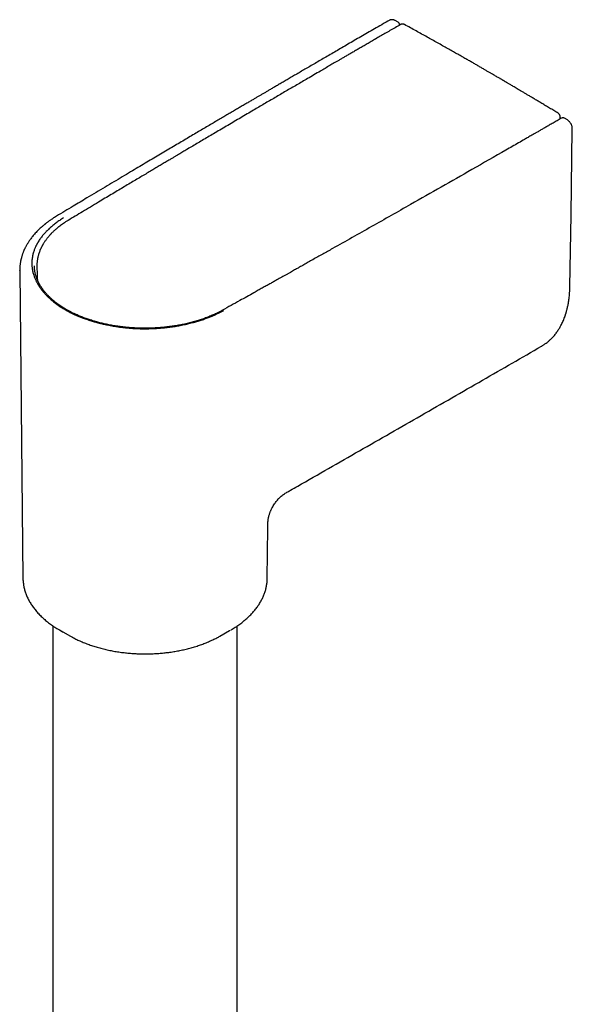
# Model space of a CAD drawing. Header units: millimetres. Extents: x 8 to 771, y 12 to 1627.
# Tile 42 of 93: x 624 to 690, y 667 to 784. Entities that reach past the tile are written whole.
import ezdxf

# ---------------------------------------------------------------- set-up
doc = ezdxf.new("R2010")
doc.units = ezdxf.units.MM

msp = doc.modelspace()

# ---------------------------------------------------------------- linework, layer by layer
at = {"color": 7, "linetype": 'Continuous', "lineweight": 30}
for p, q in [((668.84, 783.82), (668.51, 784)), ((688.09, 772.31), (688.09, 772.55)), ((688.95, 772.19), (688.62, 772.39)), ((688.95, 772.19), (688.96, 772.19)), ((623.92, 754.28), (623.93, 754.3)), ((623.92, 754.28), (624.31, 717.73)), ((625.67, 754.86), (625.67, 754.87)), ((625.97, 754.85), (625.97, 754.83)), ((625.97, 754.83), (625.98, 753.81)), ((625.98, 753.81), (625.98, 753.79)), ((625.98, 753.8), (625.98, 753.81)), ((685.88, 745.32), (685.9, 745.33)), ((653.31, 717.73), (653.38, 723.75)), ((653.31, 717.73), (653.31, 717.74)), ((627.86, 712.11), (627.86, 456.64)), ((628.77, 711.54), (629.94, 710.88)), ((647.69, 710.88), (648.85, 711.54)), ((649.76, 456.65), (649.76, 712.11))]:
    msp.add_line(p, q, dxfattribs=at)
at = {"color": 7, "linetype": 'Continuous', "lineweight": 30, "flags": 128}
for points in [[(689.25, 752.42), (689.38, 760.9), (689.53, 771.15)], [(648.45, 711.32), (648.67, 711.44), (648.94, 711.59)], [(629.94, 710.88), (630.18, 710.75), (630.32, 710.68)]]:
    msp.add_lwpolyline(points, dxfattribs=at)
at = {"color": 7, "linetype": 'Continuous', "lineweight": 30}
for centre, radius, start, end in [((635.58, 723.53), 13.78, 238.9804, 242.4204), ((641.55, 721.7), 12.44, 297.6939, 299.5616)]:
    msp.add_arc(centre, radius, start, end, dxfattribs=at)
for points, knots in [([(667.78, 784.01), (667.56, 783.88), (667.05, 783.59), (666.27, 783.14), (665.44, 782.66), (664.63, 782.19), (663.85, 781.74), (663.09, 781.3), (662.36, 780.87), (661.66, 780.46), (660.97, 780.06), (660.29, 779.67), (659.64, 779.29), (659, 778.92), (658.39, 778.56), (657.8, 778.22), (657.24, 777.89), (656.69, 777.57), (656.17, 777.27), (655.67, 776.98), (655.2, 776.7), (654.74, 776.43), (654.31, 776.18), (653.9, 775.94), (653.52, 775.72), (653.17, 775.52), (652.86, 775.33), (652.55, 775.15), (652.24, 774.97), (651.92, 774.78), (651.57, 774.58), (651.19, 774.35), (650.78, 774.11), (650.34, 773.85), (649.88, 773.59), (649.41, 773.31), (648.91, 773.01), (648.4, 772.71), (647.87, 772.4), (647.31, 772.07), (646.72, 771.72), (646.11, 771.36), (645.48, 770.99), (644.82, 770.61), (644.15, 770.21), (643.45, 769.79), (642.73, 769.37), (641.99, 768.93), (641.23, 768.48), (640.44, 768.01), (639.63, 767.53), (638.8, 767.04), (637.95, 766.53), (637.05, 766), (636.09, 765.43), (635.08, 764.82), (634.05, 764.21), (632.98, 763.57), (632.27, 763.14), (631.9, 762.93)], [0, 0, 0, 0, 0.018207, 0.041826, 0.064831, 0.087224, 0.109004, 0.129798, 0.150001, 0.169613, 0.188633, 0.207433, 0.225617, 0.243185, 0.260137, 0.276475, 0.292196, 0.307302, 0.321793, 0.335668, 0.348927, 0.361571, 0.373599, 0.385012, 0.395809, 0.405166, 0.414005, 0.422333, 0.430759, 0.439705, 0.449171, 0.460064, 0.471573, 0.483698, 0.496438, 0.509793, 0.523509, 0.537818, 0.552722, 0.568218, 0.584643, 0.601686, 0.619348, 0.637627, 0.656525, 0.67604, 0.696174, 0.716926, 0.738296, 0.760285, 0.782891, 0.806115, 0.829958, 0.854419, 0.882039, 0.910408, 0.939524, 0.969388, 1, 1, 1, 1]), ([(669.12, 783.51), (668.91, 783.39), (668.5, 783.15), (667.89, 782.8), (667.3, 782.46), (666.73, 782.13), (666.19, 781.81), (665.67, 781.51), (665.17, 781.22), (664.69, 780.95), (664.24, 780.68), (663.8, 780.43), (663.37, 780.18), (662.97, 779.95), (662.59, 779.73), (662.23, 779.52), (661.89, 779.32), (661.58, 779.14), (661.28, 778.96), (661, 778.8), (660.73, 778.64), (660.45, 778.48), (660.18, 778.32), (659.9, 778.16), (659.46, 777.9), (658.86, 777.55), (657.92, 777), (656.81, 776.35), (655.53, 775.61), (654.24, 774.85), (652.96, 774.1), (651.85, 773.45), (650.92, 772.9), (650.16, 772.45), (649.4, 772), (648.64, 771.55), (647.88, 771.11), (647.14, 770.67), (646.44, 770.26), (645.77, 769.86), (645.11, 769.47), (644.48, 769.1), (643.99, 768.81), (643.64, 768.6), (643.41, 768.47), (643.18, 768.33), (642.92, 768.18), (642.65, 768.01), (642.36, 767.84), (642.06, 767.66), (641.7, 767.45), (641.3, 767.21), (640.84, 766.94), (640.35, 766.65), (639.84, 766.34), (639.3, 766.02), (638.73, 765.68), (638.13, 765.33), (637.51, 764.96), (636.86, 764.57), (636.19, 764.17), (635.49, 763.75), (634.78, 763.32), (634.03, 762.88), (633.53, 762.58), (633.27, 762.42)], [0, 0, 0, 0, 0.017466, 0.034351, 0.050653, 0.066374, 0.081514, 0.095817, 0.109558, 0.122739, 0.135358, 0.147657, 0.159372, 0.170502, 0.181048, 0.19101, 0.200388, 0.209181, 0.21739, 0.225053, 0.232615, 0.240208, 0.247831, 0.255484, 0.263167, 0.284452, 0.305964, 0.341373, 0.377122, 0.412872, 0.448622, 0.484372, 0.505605, 0.526838, 0.548071, 0.569305, 0.590538, 0.611566, 0.630877, 0.649682, 0.66798, 0.685772, 0.703058, 0.708989, 0.715142, 0.721782, 0.728909, 0.736522, 0.744622, 0.753208, 0.762281, 0.774377, 0.787242, 0.800876, 0.815279, 0.830452, 0.846393, 0.863103, 0.880582, 0.89883, 0.917847, 0.937273, 0.95744, 0.978349, 1, 1, 1, 1]), ([(668.51, 784), (668.47, 784.01), (668.42, 784.04), (668.34, 784.07), (668.28, 784.08), (668.24, 784.09), (668.2, 784.09), (668.15, 784.1), (668.09, 784.1), (668.02, 784.09), (667.94, 784.08), (667.86, 784.05), (667.81, 784.02), (667.78, 784.01)], [0, 0, 0, 0, 0.134059, 0.241932, 0.323072, 0.377116, 0.422332, 0.472174, 0.555696, 0.664515, 0.759258, 0.871352, 1, 1, 1, 1]), ([(669.03, 783.46), (669.03, 783.49), (669.03, 783.55), (669.01, 783.62), (668.97, 783.69), (668.94, 783.74), (668.89, 783.78), (668.85, 783.81), (668.83, 783.82)], [0, 0, 0, 0, 0.181858, 0.409047, 0.54058, 0.683586, 0.837198, 1, 1, 1, 1]), ([(669.61, 783.52), (669.6, 783.52), (669.57, 783.54), (669.52, 783.56), (669.45, 783.57), (669.38, 783.58), (669.31, 783.58), (669.24, 783.56), (669.18, 783.54), (669.14, 783.53), (669.12, 783.51), (669.12, 783.51)], [0, 0, 0, 0, 0.070551, 0.201929, 0.334213, 0.467593, 0.602428, 0.73938, 0.862768, 0.985556, 1, 1, 1, 1]), ([(687.85, 772.99), (687.68, 773.09), (687.34, 773.3), (686.84, 773.6), (686.37, 773.88), (685.92, 774.15), (685.49, 774.41), (685.09, 774.65), (684.71, 774.88), (684.35, 775.09), (684.01, 775.29), (683.69, 775.48), (683.4, 775.66), (683.12, 775.82), (682.87, 775.97), (682.63, 776.11), (682.43, 776.23), (682.24, 776.34), (682.08, 776.44), (681.94, 776.52), (681.81, 776.59), (681.71, 776.65), (681.62, 776.71), (681.54, 776.75), (681.48, 776.79), (681.43, 776.82), (681.38, 776.85), (681.32, 776.88), (681.25, 776.92), (681.15, 776.98), (681.02, 777.06), (680.87, 777.14), (680.71, 777.24), (680.52, 777.35), (680.3, 777.48), (680.05, 777.62), (679.77, 777.79), (679.47, 777.96), (679.14, 778.15), (678.79, 778.36), (678.42, 778.57), (678.04, 778.79), (677.64, 779.02), (677.22, 779.26), (676.78, 779.51), (676.31, 779.78), (675.81, 780.06), (675.27, 780.36), (674.71, 780.68), (674.13, 781.01), (673.52, 781.35), (672.91, 781.7), (672.28, 782.04), (671.64, 782.4), (670.98, 782.76), (670.3, 783.14), (669.84, 783.39), (669.61, 783.52)], [0, 0, 0, 0, 0.028415, 0.055617, 0.081604, 0.106377, 0.129937, 0.151894, 0.17268, 0.192295, 0.210739, 0.228316, 0.244679, 0.259827, 0.273762, 0.286483, 0.297795, 0.307936, 0.316906, 0.324705, 0.331443, 0.337029, 0.341879, 0.346069, 0.349597, 0.35242, 0.354849, 0.357692, 0.361013, 0.366955, 0.373996, 0.382134, 0.391369, 0.401702, 0.413133, 0.427218, 0.442607, 0.459299, 0.477292, 0.496588, 0.517186, 0.537799, 0.55957, 0.582498, 0.606584, 0.631827, 0.659865, 0.689206, 0.719848, 0.751792, 0.785039, 0.819588, 0.853355, 0.88828, 0.924362, 0.961602, 1, 1, 1, 1]), ([(688.09, 772.55), (688.09, 772.57), (688.09, 772.6), (688.08, 772.66), (688.07, 772.72), (688.04, 772.78), (688.01, 772.83), (687.97, 772.89), (687.93, 772.93), (687.89, 772.97), (687.86, 772.98), (687.85, 772.99)], [0, 0, 0, 0, 0.079961, 0.196832, 0.317202, 0.440105, 0.564847, 0.690951, 0.818105, 0.946117, 1, 1, 1, 1]), ([(688.22, 772.39), (688.05, 772.29), (687.73, 772.1), (687.26, 771.83), (686.81, 771.58), (686.39, 771.33), (686, 771.11), (685.64, 770.9), (685.31, 770.71), (685.01, 770.54), (684.74, 770.39), (684.5, 770.25), (684.28, 770.12), (684.07, 770), (683.7, 769.78), (683.14, 769.46), (682.4, 769.04), (680.56, 767.98), (676.54, 765.68), (671.22, 762.65), (665.71, 759.52), (662.42, 757.67), (660.48, 756.58), (659.9, 756.25), (659.31, 755.92), (658.74, 755.6), (658.19, 755.29), (657.66, 754.99), (657.25, 754.76), (656.96, 754.6), (656.76, 754.49), (656.55, 754.37), (656.31, 754.23), (656.05, 754.08), (655.77, 753.93), (655.46, 753.76), (655.14, 753.58), (654.8, 753.39), (654.43, 753.18), (654.03, 752.96), (653.62, 752.72), (653.18, 752.48), (652.72, 752.22), (652.24, 751.95), (651.91, 751.77), (651.74, 751.67)], [0, 0, 0, 0, 0.0137774, 0.0268166, 0.0391174, 0.0506799, 0.0615041, 0.07159, 0.0809375, 0.0888574, 0.0961569, 0.102836, 0.1088946, 0.1144454, 0.1199725, 0.1399741, 0.1603844, 0.1811629, 0.2928131, 0.4921882, 0.6190632, 0.7459381, 0.7618881, 0.7778381, 0.793788, 0.8095292, 0.8246396, 0.8391073, 0.8529323, 0.8577063, 0.8630446, 0.8689829, 0.8755212, 0.8826597, 0.8902547, 0.8984285, 0.9071812, 0.9165127, 0.9266313, 0.9373526, 0.9486766, 0.9606034, 0.9731328, 0.986265, 1, 1, 1, 1]), ([(688.62, 772.39), (688.61, 772.4), (688.57, 772.42), (688.51, 772.44), (688.45, 772.45), (688.38, 772.44), (688.3, 772.43), (688.25, 772.4), (688.23, 772.39)], [0, 0, 0, 0, 0.163578, 0.319217, 0.465451, 0.601301, 0.839793, 1, 1, 1, 1]), ([(689.53, 771.15), (689.53, 771.19), (689.53, 771.28), (689.5, 771.42), (689.47, 771.54), (689.42, 771.64), (689.38, 771.73), (689.32, 771.82), (689.26, 771.91), (689.2, 771.99), (689.12, 772.06), (689.04, 772.13), (688.98, 772.17), (688.95, 772.19)], [0, 0, 0, 0, 0.118463, 0.224844, 0.321497, 0.41648, 0.489124, 0.570357, 0.660857, 0.735379, 0.816168, 0.903994, 1, 1, 1, 1]), ([(631.9, 762.93), (631.36, 762.6), (630.15, 761.88), (628.95, 761.16), (628.29, 760.76)], [0, 0, 0, 0, 0.45248, 1, 1, 1, 1]), ([(633.27, 762.42), (632.64, 762.04), (631.44, 761.32), (630.23, 760.6), (629.66, 760.25)], [0, 0, 0, 0, 0.523373, 1, 1, 1, 1]), ([(628.29, 760.76), (628.21, 760.71), (628.06, 760.62), (627.86, 760.49), (627.67, 760.36), (627.5, 760.25), (627.36, 760.14), (627.23, 760.05), (627.12, 759.97), (627.03, 759.89), (626.95, 759.84), (626.9, 759.79), (626.85, 759.75), (626.8, 759.71), (626.73, 759.65), (626.61, 759.55), (626.45, 759.41), (626.27, 759.24), (626.06, 759.04), (625.87, 758.84), (625.69, 758.64), (625.53, 758.45), (625.38, 758.27), (625.24, 758.09), (625.12, 757.92), (625.01, 757.76), (624.93, 757.63), (624.86, 757.52), (624.8, 757.42), (624.74, 757.31), (624.67, 757.19), (624.61, 757.07), (624.55, 756.95), (624.5, 756.85), (624.45, 756.75), (624.41, 756.66), (624.37, 756.56), (624.32, 756.44), (624.27, 756.3), (624.23, 756.17), (624.18, 756.04), (624.15, 755.91), (624.12, 755.8), (624.09, 755.7), (624.07, 755.61), (624.05, 755.51), (624.02, 755.4), (624.01, 755.3), (623.99, 755.19), (623.97, 755.08), (623.96, 754.97), (623.94, 754.84), (623.93, 754.71), (623.93, 754.58), (623.92, 754.44), (623.92, 754.33), (623.92, 754.28)], [0, 0, 0, 0, 0.028843, 0.055358, 0.079552, 0.10143, 0.120993, 0.138245, 0.153923, 0.167038, 0.177589, 0.185578, 0.191958, 0.19859, 0.205523, 0.226148, 0.249091, 0.279385, 0.312756, 0.349016, 0.378526, 0.408951, 0.438216, 0.466148, 0.492494, 0.515997, 0.536886, 0.550932, 0.566149, 0.582328, 0.59913, 0.616552, 0.63401, 0.649638, 0.663296, 0.674963, 0.689243, 0.706333, 0.725163, 0.744476, 0.763421, 0.779954, 0.795421, 0.808441, 0.821559, 0.835026, 0.848839, 0.862832, 0.876918, 0.891409, 0.907463, 0.924521, 0.942842, 0.962411, 0.98171, 1, 1, 1, 1]), ([(629.12, 760.55), (628.97, 760.45), (628.67, 760.27), (628.26, 759.97), (627.86, 759.67), (627.5, 759.36), (627.16, 759.04), (626.85, 758.71), (626.57, 758.37), (626.3, 758.01), (626.14, 757.76), (626.07, 757.62), (626.06, 757.62), (626.06, 757.62), (626.06, 757.62), (626.06, 757.62), (626.06, 757.61), (626.05, 757.59), (626.04, 757.57), (626.02, 757.54), (625.99, 757.49), (625.95, 757.41), (625.9, 757.33), (625.85, 757.22), (625.8, 757.11), (625.74, 756.98), (625.68, 756.83), (625.62, 756.66), (625.56, 756.47), (625.51, 756.31), (625.48, 756.19), (625.47, 756.11), (625.45, 756.04), (625.44, 755.97), (625.42, 755.84), (625.39, 755.65), (625.37, 755.41), (625.36, 755.18), (625.37, 754.97), (625.38, 754.79), (625.4, 754.62), (625.41, 754.5), (625.43, 754.42), (625.44, 754.38), (625.44, 754.33), (625.45, 754.29), (625.46, 754.23), (625.48, 754.17), (625.51, 754.04), (625.55, 753.87), (625.62, 753.67), (625.69, 753.48), (625.76, 753.31), (625.83, 753.15), (625.89, 753.02), (625.96, 752.89), (626.02, 752.78), (626.07, 752.69), (626.12, 752.62), (626.16, 752.55), (626.2, 752.47), (626.26, 752.38), (626.33, 752.29), (626.42, 752.16), (626.55, 751.98), (626.72, 751.77), (626.9, 751.56), (627.09, 751.36), (627.26, 751.19), (627.41, 751.04), (627.58, 750.89), (627.76, 750.74), (627.95, 750.58), (628.16, 750.42), (628.37, 750.26), (628.58, 750.11), (628.78, 749.98), (628.97, 749.86), (629.14, 749.76), (629.33, 749.65), (629.54, 749.53), (629.8, 749.39), (630.08, 749.25), (630.4, 749.09), (630.76, 748.94), (631.15, 748.78), (631.52, 748.64), (631.85, 748.52), (632.12, 748.43), (632.39, 748.34), (632.63, 748.27), (632.86, 748.2), (633.08, 748.14), (633.27, 748.09), (633.45, 748.04), (633.63, 748), (633.84, 747.95), (634.09, 747.9), (634.37, 747.84), (634.68, 747.78), (634.97, 747.72), (635.23, 747.68), (635.45, 747.65), (635.67, 747.61), (635.88, 747.59), (636.08, 747.56), (636.28, 747.54), (636.61, 747.5), (637.07, 747.46), (637.65, 747.42), (638.23, 747.4), (638.81, 747.39), (639.4, 747.4), (640.01, 747.43), (640.64, 747.47), (641.28, 747.53), (641.91, 747.61), (642.53, 747.7), (643.14, 747.81), (643.73, 747.94), (644.3, 748.08), (644.84, 748.22), (645.36, 748.38), (645.86, 748.55), (646.23, 748.69), (646.47, 748.78), (646.59, 748.83), (646.72, 748.88), (646.85, 748.93), (646.98, 748.99), (647.12, 749.05), (647.31, 749.14), (647.55, 749.26), (647.85, 749.4), (648.04, 749.51), (648.14, 749.57)], [0, 0, 0, 0, 0.015799, 0.031539, 0.047229, 0.062879, 0.078496, 0.094088, 0.10966, 0.125221, 0.14264, 0.142892, 0.143004, 0.143021, 0.143066, 0.143169, 0.143428, 0.144125, 0.145004, 0.146123, 0.148615, 0.151821, 0.155742, 0.160083, 0.165059, 0.170668, 0.176911, 0.183791, 0.192096, 0.201175, 0.204189, 0.20728, 0.210448, 0.213693, 0.216108, 0.226845, 0.236997, 0.246563, 0.255535, 0.262686, 0.269388, 0.275645, 0.277652, 0.279608, 0.281515, 0.283371, 0.285178, 0.287848, 0.291718, 0.300937, 0.309505, 0.317427, 0.324704, 0.331338, 0.337331, 0.342683, 0.347394, 0.351465, 0.354895, 0.35714, 0.360548, 0.364692, 0.368947, 0.373316, 0.382504, 0.392145, 0.402239, 0.412785, 0.419646, 0.426685, 0.434447, 0.442217, 0.449634, 0.458585, 0.466962, 0.474766, 0.481998, 0.488657, 0.494745, 0.500262, 0.507794, 0.516123, 0.525252, 0.535179, 0.545903, 0.557423, 0.569734, 0.577752, 0.585394, 0.592554, 0.599233, 0.605431, 0.611051, 0.616209, 0.620905, 0.625141, 0.63066, 0.636972, 0.64408, 0.651984, 0.660687, 0.665922, 0.671407, 0.677145, 0.682273, 0.687089, 0.691867, 0.696607, 0.711166, 0.725338, 0.739115, 0.752492, 0.767243, 0.781527, 0.796801, 0.812459, 0.827956, 0.843268, 0.858639, 0.874259, 0.888482, 0.902785, 0.916925, 0.9309, 0.944704, 0.948313, 0.951754, 0.955398, 0.959242, 0.963287, 0.967534, 0.97198, 0.980652, 0.989993, 1, 1, 1, 1]), ([(629.66, 760.25), (629.57, 760.2), (629.38, 760.08), (629.13, 759.91), (628.89, 759.75), (628.68, 759.59), (628.5, 759.45), (628.32, 759.31), (628.16, 759.17), (628.02, 759.04), (627.9, 758.92), (627.79, 758.82), (627.71, 758.74), (627.65, 758.67), (627.6, 758.63), (627.56, 758.58), (627.51, 758.52), (627.44, 758.45), (627.37, 758.36), (627.28, 758.26), (627.19, 758.15), (627.1, 758.03), (627.01, 757.9), (626.92, 757.78), (626.83, 757.65), (626.76, 757.53), (626.7, 757.44), (626.66, 757.36), (626.62, 757.29), (626.58, 757.23), (626.55, 757.16), (626.51, 757.08), (626.46, 756.99), (626.4, 756.86), (626.33, 756.7), (626.26, 756.51), (626.19, 756.31), (626.14, 756.14), (626.11, 756), (626.08, 755.9), (626.06, 755.81), (626.05, 755.73), (626.03, 755.63), (626.01, 755.51), (625.99, 755.38), (625.98, 755.25), (625.97, 755.11), (625.97, 754.97), (625.97, 754.87), (625.97, 754.83)], [0, 0, 0, 0, 0.041209, 0.079896, 0.116082, 0.149785, 0.181018, 0.209791, 0.239328, 0.265748, 0.289049, 0.309162, 0.326075, 0.337119, 0.346189, 0.354162, 0.364703, 0.378216, 0.394701, 0.414158, 0.436334, 0.458225, 0.478968, 0.504398, 0.527859, 0.549352, 0.565034, 0.57865, 0.590189, 0.600122, 0.611662, 0.625419, 0.641393, 0.659586, 0.691405, 0.723636, 0.75602, 0.78856, 0.808902, 0.825953, 0.839699, 0.852898, 0.86963, 0.889937, 0.912312, 0.935311, 0.957586, 0.979145, 1, 1, 1, 1]), ([(647.99, 749.59), (647.95, 749.56), (647.87, 749.52), (647.75, 749.45), (647.64, 749.39), (647.52, 749.33), (647.4, 749.27), (647.24, 749.19), (647.03, 749.1), (646.78, 748.99), (646.43, 748.84), (646, 748.67), (645.49, 748.49), (644.95, 748.32), (644.39, 748.16), (643.8, 748.01), (643.21, 747.88), (642.61, 747.77), (642.01, 747.68), (641.4, 747.6), (640.79, 747.54), (640.18, 747.49), (639.56, 747.46), (638.94, 747.45), (638.32, 747.45), (637.7, 747.48), (637.08, 747.51), (636.47, 747.57), (635.86, 747.64), (635.26, 747.73), (634.66, 747.83), (634.1, 747.94), (633.57, 748.07), (633.06, 748.2), (632.55, 748.35), (632.05, 748.52), (631.55, 748.69), (631.07, 748.88), (630.72, 749.04), (630.47, 749.15), (630.32, 749.22), (630.17, 749.29), (630.04, 749.36), (629.93, 749.42), (629.86, 749.46), (629.8, 749.49), (629.76, 749.51), (629.71, 749.54), (629.65, 749.57), (629.57, 749.61), (629.44, 749.68), (629.27, 749.79), (629.04, 749.93), (628.8, 750.08), (628.55, 750.25), (628.31, 750.43), (628.09, 750.6), (627.91, 750.75), (627.74, 750.9), (627.59, 751.03), (627.46, 751.16), (627.34, 751.28), (627.24, 751.38), (627.15, 751.48), (627.06, 751.58), (626.97, 751.69), (626.87, 751.8), (626.76, 751.94), (626.66, 752.08), (626.55, 752.24), (626.45, 752.38), (626.37, 752.51), (626.31, 752.61), (626.26, 752.7), (626.22, 752.77), (626.19, 752.83), (626.17, 752.88), (626.14, 752.93), (626.12, 752.98), (626.09, 753.04), (626.06, 753.12), (626.02, 753.21), (625.97, 753.32), (625.93, 753.44), (625.88, 753.58), (625.84, 753.72), (625.79, 753.88), (625.75, 754.06), (625.72, 754.24), (625.69, 754.44), (625.67, 754.65), (625.67, 754.79), (625.67, 754.86)], [0, 0, 0, 0, 0.005937, 0.011208, 0.015944, 0.020908, 0.026218, 0.031875, 0.041467, 0.051918, 0.063164, 0.083252, 0.102862, 0.121984, 0.143112, 0.163792, 0.184308, 0.204691, 0.224933, 0.245075, 0.265212, 0.285341, 0.305456, 0.325549, 0.345626, 0.365738, 0.385881, 0.406043, 0.426208, 0.446363, 0.466493, 0.486623, 0.504229, 0.522316, 0.540905, 0.559989, 0.579378, 0.598218, 0.616392, 0.622873, 0.629264, 0.635563, 0.64138, 0.646107, 0.649737, 0.651822, 0.653423, 0.655564, 0.658395, 0.661914, 0.66604, 0.675735, 0.686484, 0.698288, 0.711147, 0.725061, 0.736462, 0.747148, 0.757079, 0.766256, 0.774679, 0.782346, 0.789259, 0.795524, 0.801626, 0.808469, 0.816056, 0.824384, 0.833454, 0.843259, 0.853648, 0.86045, 0.86648, 0.871738, 0.876227, 0.879946, 0.882896, 0.885146, 0.888046, 0.891807, 0.896426, 0.901905, 0.908241, 0.915389, 0.923332, 0.932072, 0.94161, 0.95195, 0.962889, 0.974612, 0.987125, 1, 1, 1, 1]), ([(625.98, 753.77), (625.98, 753.71), (625.98, 753.6), (626, 753.44), (626.01, 753.29), (626.02, 753.21), (626.03, 753.18)], [0, 0, 0, 0, 0.2723426, 0.5805504, 0.8537368, 1, 1, 1, 1]), ([(685.88, 745.32), (685.92, 745.34), (686, 745.39), (686.12, 745.47), (686.23, 745.54), (686.37, 745.64), (686.53, 745.76), (686.69, 745.88), (686.82, 746), (686.94, 746.11), (687.06, 746.23), (687.18, 746.36), (687.33, 746.51), (687.48, 746.69), (687.62, 746.88), (687.75, 747.06), (687.87, 747.24), (687.99, 747.42), (688.09, 747.6), (688.19, 747.79), (688.3, 748), (688.42, 748.25), (688.53, 748.51), (688.61, 748.73), (688.67, 748.89), (688.71, 749), (688.74, 749.1), (688.77, 749.18), (688.79, 749.25), (688.8, 749.31), (688.82, 749.36), (688.84, 749.43), (688.86, 749.52), (688.9, 749.66), (688.94, 749.82), (688.98, 750), (689.03, 750.21), (689.07, 750.45), (689.11, 750.71), (689.15, 751), (689.19, 751.31), (689.22, 751.66), (689.24, 752.03), (689.25, 752.29), (689.25, 752.42)], [0, 0, 0, 0, 0.015329, 0.033206, 0.053573, 0.074164, 0.105328, 0.134967, 0.159154, 0.180811, 0.201484, 0.224808, 0.254714, 0.286405, 0.317089, 0.346735, 0.375248, 0.402319, 0.427924, 0.453435, 0.484524, 0.51828, 0.553339, 0.58893, 0.603058, 0.617151, 0.629633, 0.640008, 0.648277, 0.654441, 0.659874, 0.666634, 0.679444, 0.695346, 0.714339, 0.736239, 0.760618, 0.787457, 0.816754, 0.848504, 0.882706, 0.919358, 0.958456, 1, 1, 1, 1]), ([(651.74, 751.67), (651.17, 751.36), (649.93, 750.66), (648.68, 749.97), (647.99, 749.59)], [0, 0, 0, 0, 0.452479, 1, 1, 1, 1]), ([(656.06, 728.21), (656.35, 728.37), (659.09, 729.94), (664.26, 732.9), (671.58, 737.09), (678.79, 741.23), (683.55, 743.98), (685.88, 745.32)], [0, 0, 0, 0, 0.0289401, 0.2740578, 0.5191872, 0.7643247, 1, 1, 1, 1]), ([(653.38, 723.75), (653.38, 723.83), (653.38, 724), (653.39, 724.23), (653.39, 724.47), (653.42, 724.69), (653.45, 724.89), (653.49, 725.08), (653.54, 725.25), (653.58, 725.4), (653.63, 725.53), (653.67, 725.65), (653.72, 725.77), (653.78, 725.89), (653.83, 726.01), (653.92, 726.17), (654.03, 726.37), (654.17, 726.58), (654.3, 726.78), (654.44, 726.96), (654.59, 727.13), (654.74, 727.29), (654.9, 727.44), (655.07, 727.59), (655.25, 727.73), (655.45, 727.86), (655.65, 727.98), (655.86, 728.09), (655.99, 728.17), (656.06, 728.21)], [0, 0, 0, 0, 0.048269, 0.09855, 0.145357, 0.18877, 0.228368, 0.264012, 0.295589, 0.323023, 0.346266, 0.36673, 0.387946, 0.410077, 0.433116, 0.457054, 0.501068, 0.547729, 0.58119, 0.619276, 0.66207, 0.697198, 0.73485, 0.774924, 0.817266, 0.861645, 0.907746, 0.955714, 1, 1, 1, 1]), ([(624.31, 717.73), (624.31, 717.71), (624.31, 717.62), (624.32, 717.46), (624.34, 717.24), (624.37, 717.02), (624.4, 716.8), (624.45, 716.58), (624.51, 716.37), (624.57, 716.15), (624.64, 715.93), (624.73, 715.72), (624.82, 715.5), (624.92, 715.29), (625.04, 715.07), (625.16, 714.86), (625.29, 714.65), (625.43, 714.44), (625.58, 714.23), (625.74, 714.03), (625.91, 713.82), (626.09, 713.62), (626.28, 713.43), (626.47, 713.23), (626.68, 713.04), (626.89, 712.85), (627.11, 712.67), (627.34, 712.48), (627.58, 712.31), (627.83, 712.13), (628.08, 711.96), (628.3, 711.83), (628.43, 711.75), (628.47, 711.72)], [0, 0, 0, 0, 0.008651, 0.04047, 0.072383, 0.104404, 0.136544, 0.168815, 0.201227, 0.233788, 0.266505, 0.299382, 0.332422, 0.365626, 0.398992, 0.432515, 0.466192, 0.500014, 0.533974, 0.568063, 0.602269, 0.636584, 0.670997, 0.705497, 0.740075, 0.774722, 0.809428, 0.844187, 0.878992, 0.913836, 0.948716, 0.983626, 1, 1, 1, 1]), ([(649.01, 711.63), (649.09, 711.68), (649.26, 711.78), (649.49, 711.93), (649.73, 712.08), (649.95, 712.24), (650.17, 712.4), (650.39, 712.56), (650.59, 712.73), (650.79, 712.9), (650.99, 713.07), (651.18, 713.25), (651.35, 713.43), (651.53, 713.61), (651.69, 713.8), (651.85, 713.98), (652, 714.17), (652.14, 714.37), (652.28, 714.56), (652.41, 714.76), (652.53, 714.96), (652.64, 715.16), (652.74, 715.36), (652.84, 715.57), (652.92, 715.77), (653, 715.98), (653.07, 716.19), (653.13, 716.4), (653.18, 716.61), (653.23, 716.83), (653.26, 717.04), (653.29, 717.25), (653.31, 717.47), (653.31, 717.63), (653.31, 717.72), (653.31, 717.74)], [0, 0, 0, 0, 0.031003, 0.062027, 0.093069, 0.124128, 0.1552, 0.186283, 0.217376, 0.248476, 0.27958, 0.310685, 0.34179, 0.37289, 0.403983, 0.435067, 0.466137, 0.497192, 0.528229, 0.559245, 0.590241, 0.621214, 0.652165, 0.683095, 0.714006, 0.744902, 0.775786, 0.806666, 0.837549, 0.868443, 0.899358, 0.930306, 0.961298, 0.992347, 1, 1, 1, 1]), ([(630.32, 710.67), (630.33, 710.67), (630.41, 710.63), (630.58, 710.54), (630.83, 710.42), (631.08, 710.31), (631.34, 710.19), (631.61, 710.08), (631.88, 709.98), (632.15, 709.88), (632.43, 709.78), (632.71, 709.69), (632.99, 709.6), (633.28, 709.52), (633.57, 709.44), (633.87, 709.36), (634.16, 709.29), (634.46, 709.22), (634.77, 709.16), (635.07, 709.1), (635.38, 709.05), (635.69, 709), (636, 708.96), (636.31, 708.92), (636.62, 708.89), (636.93, 708.86), (637.24, 708.83), (637.54, 708.81), (637.84, 708.8), (638.1, 708.79), (638.33, 708.78), (638.56, 708.78), (638.72, 708.78), (638.81, 708.78)], [0, 0, 0, 0, 0.001129, 0.035923, 0.070706, 0.105477, 0.140234, 0.174977, 0.209706, 0.244418, 0.279115, 0.313795, 0.348457, 0.3831, 0.417724, 0.452326, 0.486905, 0.521459, 0.555984, 0.590474, 0.624925, 0.659325, 0.693662, 0.727914, 0.762046, 0.796, 0.829665, 0.862812, 0.894868, 0.925633, 0.947405, 0.969322, 1, 1, 1, 1]), ([(638.81, 708.78), (638.93, 708.78), (639.1, 708.78), (639.34, 708.78), (639.55, 708.79), (639.79, 708.8), (640.05, 708.81), (640.32, 708.83), (640.6, 708.85), (640.89, 708.88), (641.18, 708.91), (641.47, 708.94), (641.76, 708.98), (642.06, 709.02), (642.36, 709.07), (642.65, 709.12), (642.95, 709.18), (643.24, 709.24), (643.54, 709.31), (643.83, 709.38), (644.12, 709.45), (644.41, 709.53), (644.69, 709.62), (644.98, 709.71), (645.26, 709.8), (645.53, 709.9), (645.8, 710), (646.07, 710.1), (646.34, 710.21), (646.59, 710.33), (646.85, 710.45), (647.09, 710.56), (647.25, 710.64), (647.32, 710.68)], [0, 0, 0, 0, 0.038079, 0.053294, 0.078584, 0.104818, 0.132948, 0.162302, 0.192611, 0.223659, 0.255293, 0.287399, 0.319893, 0.352708, 0.385793, 0.419108, 0.45262, 0.486302, 0.520134, 0.554095, 0.588172, 0.622352, 0.656624, 0.690979, 0.725408, 0.759905, 0.794464, 0.829079, 0.863746, 0.898461, 0.933219, 0.968018, 1, 1, 1, 1])]:
    msp.add_open_spline(points, degree=3, knots=knots, dxfattribs=at)

doc.saveas('drawing.dxf')
